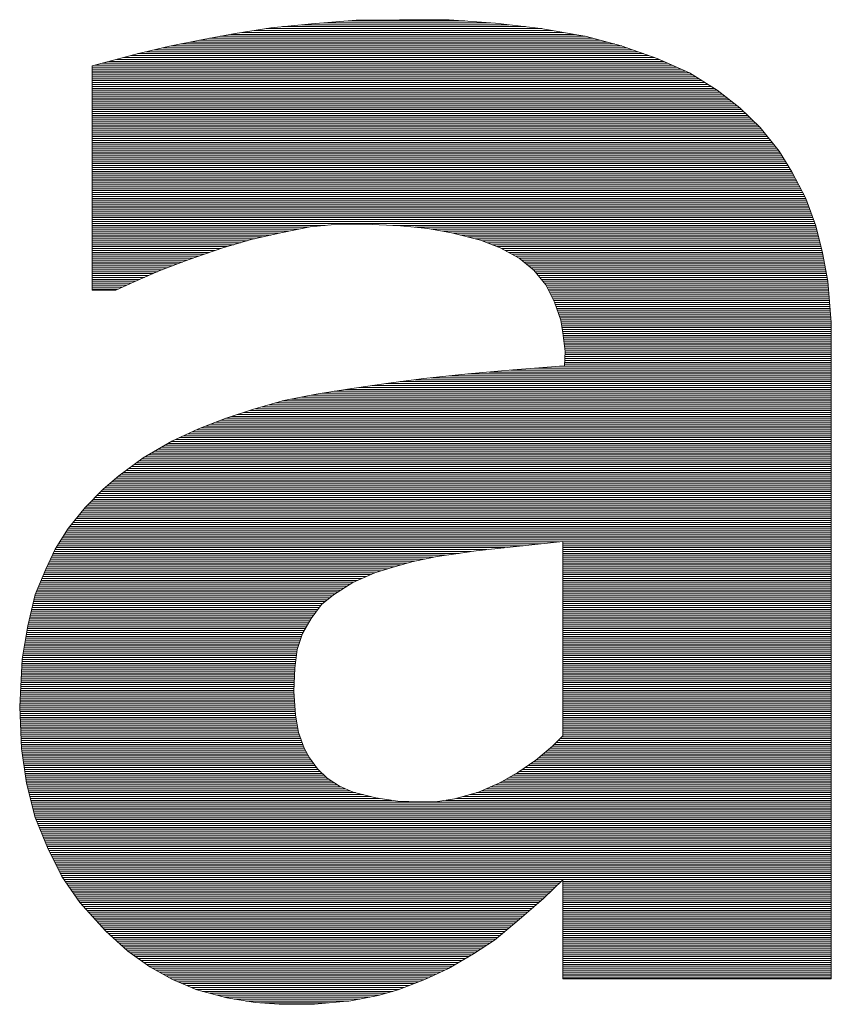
# Paper-space layout 'A3_1_100' of a CAD drawing. Extents: x -5 to 415, y -5 to 292.
# Tile 14 of 26: x 344.89 to 348.2, y 71.35 to 75.37. Entities that reach past the tile are written whole.
import ezdxf
from ezdxf.enums import TextEntityAlignment as Align

# ---------------------------------------------------------------- set-up
doc = ezdxf.new("R2010")
doc.units = 0
doc.layers.get('0').update_dxf_attribs({"lineweight": 0})
doc.layers.add('B_TXT_PLK_BLR', color=7, linetype='Continuous', lineweight=0)
doc.layers.add('B_TXT_PLK_GRD', color=7, linetype='Continuous', lineweight=0)
doc.styles.add('Arial', font='arial.ttf')

# ---------------------------------------------------------------- blocks, each defined once
blk = doc.blocks.new('LOGO_MAINOVA_S')
at = {"color": 170, "linetype": 'Continuous'}
for p, q in [((25.3403, 7.801), (25.5605, 7.8231)), ((25.5081, 7.8178), (26.6332, 7.8178)), ((25.5605, 7.8231), (25.8027, 7.8419)), ((25.6276, 7.8283), (26.5325, 7.8283)), ((25.7618, 7.8388), (26.3931, 7.8388)), ((25.8027, 7.8419), (26.0387, 7.8451)), ((26.0387, 7.8451), (26.3092, 7.8451)), ((26.3092, 7.8451), (26.5609, 7.8262)), ((26.5609, 7.8262), (26.8062, 7.7979)), ((24.9722, 7.7381), (25.1453, 7.7696)), ((25.1222, 7.7654), (26.9897, 7.7654)), ((25.1453, 7.7696), (25.3403, 7.801)), ((25.1841, 7.7759), (26.931, 7.7759)), ((25.2491, 7.7864), (26.8712, 7.7864)), ((25.3141, 7.7969), (26.8125, 7.7969)), ((25.4032, 7.8073), (26.7244, 7.8073)), ((26.8062, 7.7979), (27.0547, 7.7539)), ((24.7898, 7.7004), (24.9722, 7.7381)), ((24.8506, 7.713), (27.2078, 7.713)), ((24.9009, 7.7235), (27.169, 7.7235)), ((24.9523, 7.7339), (27.1292, 7.7339)), ((25.0068, 7.7444), (27.0904, 7.7444)), ((25.0645, 7.7549), (27.0484, 7.7549)), ((27.0547, 7.7539), (27.2435, 7.7035)), ((24.3683, 7.5934), (24.6136, 7.6595)), ((24.6136, 7.6595), (24.7898, 7.7004)), ((24.6178, 7.6605), (27.3651, 7.6605)), ((24.6629, 7.671), (27.3347, 7.671)), ((24.708, 7.6815), (27.3053, 7.6815)), ((24.7541, 7.692), (27.276, 7.692)), ((24.8003, 7.7025), (27.2466, 7.7025)), ((27.2435, 7.7035), (27.4385, 7.6343)), ((24.4228, 7.6081), (27.4972, 7.6081)), ((24.4616, 7.6186), (27.4742, 7.6186)), ((24.5004, 7.6291), (27.4501, 7.6291)), ((24.5392, 7.6396), (27.4238, 7.6396)), ((24.579, 7.65), (27.3945, 7.65)), ((27.4385, 7.6343), (27.6147, 7.5557)), ((24.3683, 6.376), (24.3683, 7.5934)), ((24.3683, 7.5871), (27.5444, 7.5871)), ((24.3683, 7.5766), (27.5675, 7.5766)), ((24.3683, 7.5662), (27.5916, 7.5662)), ((24.3683, 7.5557), (27.6147, 7.5557)), ((24.3683, 7.5452), (27.6315, 7.5452)), ((24.384, 7.5976), (27.5203, 7.5976)), ((27.6147, 7.5557), (27.7657, 7.4613)), ((24.3683, 7.5347), (27.6482, 7.5347)), ((24.3683, 7.5242), (27.665, 7.5242)), ((24.3683, 7.5137), (27.6818, 7.5137)), ((24.3683, 7.5032), (27.6986, 7.5032)), ((24.3683, 7.4928), (27.7153, 7.4928)), ((24.3683, 7.4823), (27.7321, 7.4823)), ((24.3683, 7.4718), (27.7489, 7.4718)), ((24.3683, 7.4613), (27.7657, 7.4613)), ((24.3683, 7.4508), (27.7793, 7.4508)), ((24.3683, 7.4403), (27.7929, 7.4403)), ((27.7657, 7.4613), (27.8884, 7.3669)), ((24.3683, 7.4298), (27.8066, 7.4298)), ((24.3683, 7.4194), (27.8202, 7.4194)), ((24.3683, 7.4089), (27.8338, 7.4089)), ((24.3683, 7.3984), (27.8475, 7.3984)), ((24.3683, 7.3879), (27.8611, 7.3879)), ((24.3683, 7.3774), (27.8747, 7.3774)), ((24.3683, 7.3669), (27.8884, 7.3669)), ((24.3683, 7.3564), (27.8988, 7.3564)), ((24.3683, 7.346), (27.9104, 7.346)), ((24.3683, 7.3355), (27.9209, 7.3355)), ((27.8884, 7.3669), (27.9985, 7.26)), ((24.3683, 7.325), (27.9314, 7.325)), ((24.3683, 7.3145), (27.9418, 7.3145)), ((24.3683, 7.304), (27.9534, 7.304)), ((24.3683, 7.2935), (27.9639, 7.2935)), ((24.3683, 7.283), (27.9743, 7.283)), ((24.3683, 7.2726), (27.9859, 7.2726)), ((24.3683, 7.2621), (27.9964, 7.2621)), ((24.3683, 7.2516), (28.0048, 7.2516)), ((24.3683, 7.2411), (28.0131, 7.2411)), ((24.3683, 7.2306), (28.0226, 7.2306)), ((27.9985, 7.26), (28.1023, 7.131)), ((24.3683, 7.2201), (28.031, 7.2201)), ((24.3683, 7.2096), (28.0394, 7.2096)), ((24.3683, 7.1992), (28.0477, 7.1992)), ((24.3683, 7.1887), (28.0561, 7.1887)), ((24.3683, 7.1782), (28.0645, 7.1782)), ((24.3683, 7.1677), (28.0729, 7.1677)), ((24.3683, 7.1572), (28.0813, 7.1572)), ((24.3683, 7.1467), (28.0897, 7.1467)), ((24.3683, 7.1362), (28.0981, 7.1362)), ((24.3683, 7.1258), (28.1054, 7.1258)), ((28.1023, 7.131), (28.1715, 7.0178)), ((24.3683, 7.1153), (28.1117, 7.1153)), ((24.3683, 7.1048), (28.118, 7.1048)), ((24.3683, 7.0943), (28.1243, 7.0943)), ((24.3683, 7.0838), (28.1306, 7.0838)), ((24.3683, 7.0733), (28.1379, 7.0733)), ((24.3683, 7.0628), (28.1442, 7.0628)), ((24.3683, 7.0524), (28.1505, 7.0524)), ((24.3683, 7.0419), (28.1568, 7.0419)), ((24.3683, 7.0314), (28.1631, 7.0314)), ((24.3683, 7.0209), (28.1694, 7.0209)), ((24.3683, 7.0104), (28.1757, 7.0104)), ((28.1715, 7.0178), (28.247, 6.873)), ((24.3683, 6.9999), (28.1809, 6.9999)), ((24.3683, 6.9894), (28.1862, 6.9894)), ((24.3683, 6.979), (28.1914, 6.979)), ((24.3683, 6.9685), (28.1977, 6.9685)), ((24.3683, 6.958), (28.2029, 6.958)), ((24.3683, 6.9475), (28.2082, 6.9475)), ((24.3683, 6.937), (28.2134, 6.937)), ((24.3683, 6.9265), (28.2187, 6.9265)), ((24.3683, 6.916), (28.225, 6.916)), ((24.3683, 6.9056), (28.2302, 6.9056)), ((24.3683, 6.8951), (28.2354, 6.8951)), ((24.3683, 6.8846), (28.2407, 6.8846)), ((24.3683, 6.8741), (28.2459, 6.8741)), ((24.3683, 6.8636), (28.2501, 6.8636)), ((24.3683, 6.8531), (28.2543, 6.8531)), ((28.247, 6.873), (28.3005, 6.7252)), ((24.3683, 6.8426), (28.2575, 6.8426)), ((24.3683, 6.8322), (28.2617, 6.8322)), ((24.3683, 6.8217), (28.2659, 6.8217)), ((24.3683, 6.8112), (28.269, 6.8112)), ((24.3683, 6.8007), (28.2732, 6.8007)), ((24.3683, 6.7902), (28.2774, 6.7902)), ((24.3683, 6.7797), (28.2805, 6.7797)), ((24.3683, 6.7692), (28.2847, 6.7692)), ((24.3683, 6.7588), (28.2879, 6.7588)), ((24.3683, 6.7483), (28.2921, 6.7483)), ((24.3683, 6.7378), (28.2963, 6.7378)), ((24.3683, 6.7273), (25.635, 6.7273)), ((24.3683, 6.7168), (25.5437, 6.7168)), ((24.3683, 6.7063), (25.4902, 6.7063)), ((24.3683, 6.6958), (25.4368, 6.6958)), ((25.5542, 6.7189), (25.3938, 6.6874)), ((25.7052, 6.7346), (25.5542, 6.7189)), ((25.8531, 6.7346), (25.7052, 6.7346)), ((26.0449, 6.7252), (25.8531, 6.7346)), ((26.002, 6.7273), (28.2994, 6.7273)), ((26.1928, 6.7095), (26.0449, 6.7252)), ((26.1236, 6.7168), (28.3026, 6.7168)), ((26.3218, 6.6874), (26.1928, 6.7095)), ((26.2117, 6.7063), (28.3057, 6.7063)), ((26.2725, 6.6958), (28.3078, 6.6958)), ((28.3005, 6.7252), (28.3382, 6.5773)), ((24.3683, 6.6854), (25.3843, 6.6854)), ((24.3683, 6.6749), (25.3403, 6.6749)), ((24.3683, 6.6644), (25.2952, 6.6644)), ((24.3683, 6.6539), (25.2512, 6.6539)), ((24.3683, 6.6434), (25.2113, 6.6434)), ((25.2333, 6.6497), (25.0792, 6.6057)), ((25.3938, 6.6874), (25.2333, 6.6497)), ((26.4791, 6.6466), (26.3218, 6.6874)), ((26.3302, 6.6854), (28.3109, 6.6854)), ((26.37, 6.6749), (28.313, 6.6749)), ((26.4109, 6.6644), (28.3162, 6.6644)), ((26.4508, 6.6539), (28.3183, 6.6539)), ((26.586, 6.6057), (26.4791, 6.6466)), ((26.4875, 6.6434), (28.3214, 6.6434)), ((24.3683, 6.6329), (25.1746, 6.6329)), ((24.3683, 6.6224), (25.1379, 6.6224)), ((24.3683, 6.612), (25.1012, 6.612)), ((24.3683, 6.6015), (25.0677, 6.6015)), ((24.3683, 6.591), (25.0373, 6.591)), ((25.0792, 6.6057), (24.8905, 6.5396)), ((26.5147, 6.6329), (28.3235, 6.6329)), ((26.542, 6.6224), (28.3267, 6.6224)), ((26.5692, 6.612), (28.3298, 6.612)), ((26.6898, 6.549), (26.586, 6.6057)), ((26.5934, 6.6015), (28.3319, 6.6015)), ((26.6133, 6.591), (28.3351, 6.591)), ((24.3683, 6.5805), (25.0068, 6.5805)), ((24.3683, 6.57), (24.9775, 6.57)), ((24.3683, 6.5595), (24.9471, 6.5595)), ((24.3683, 6.549), (24.9177, 6.549)), ((24.3683, 6.5385), (24.8873, 6.5385)), ((24.8905, 6.5396), (24.7332, 6.4798)), ((26.6322, 6.5805), (28.3372, 6.5805)), ((26.651, 6.57), (28.3393, 6.57)), ((26.671, 6.5595), (28.3413, 6.5595)), ((26.7685, 6.483), (26.6898, 6.549)), ((26.6898, 6.549), (28.3434, 6.549)), ((26.7024, 6.5385), (28.3455, 6.5385)), ((28.3382, 6.5773), (28.3665, 6.4232)), ((24.3683, 6.5281), (24.86, 6.5281)), ((24.3683, 6.5176), (24.8328, 6.5176)), ((24.3683, 6.5071), (24.8045, 6.5071)), ((24.3683, 6.4966), (24.7772, 6.4966)), ((24.3683, 6.4861), (24.7499, 6.4861)), ((24.3683, 6.4756), (24.7237, 6.4756)), ((24.7332, 6.4798), (24.5979, 6.4201)), ((26.715, 6.5281), (28.3476, 6.5281)), ((26.7276, 6.5176), (28.3487, 6.5176)), ((26.7402, 6.5071), (28.3508, 6.5071)), ((26.7527, 6.4966), (28.3529, 6.4966)), ((26.7643, 6.4861), (28.355, 6.4861)), ((26.8345, 6.4043), (26.7685, 6.483)), ((26.7748, 6.4756), (28.3571, 6.4756)), ((24.3683, 6.4651), (24.6996, 6.4651)), ((24.3683, 6.4547), (24.6765, 6.4547)), ((24.3683, 6.4442), (24.6524, 6.4442)), ((24.3683, 6.4337), (24.6283, 6.4337)), ((24.3683, 6.4232), (24.6052, 6.4232)), ((26.7832, 6.4651), (28.3592, 6.4651)), ((26.7926, 6.4547), (28.3602, 6.4547)), ((26.801, 6.4442), (28.3623, 6.4442)), ((26.8094, 6.4337), (28.3644, 6.4337)), ((26.8188, 6.4232), (28.3665, 6.4232)), ((28.3665, 6.4232), (28.3854, 6.1999)), ((24.3683, 6.4127), (24.5811, 6.4127)), ((24.3683, 6.4022), (24.557, 6.4022)), ((24.3683, 6.3917), (24.5329, 6.3917)), ((24.3683, 6.3813), (24.5088, 6.3813)), ((24.4972, 6.376), (24.3683, 6.376)), ((24.5979, 6.4201), (24.4972, 6.376)), ((26.8272, 6.4127), (28.3676, 6.4127)), ((26.8817, 6.31), (26.8345, 6.4043)), ((26.8356, 6.4022), (28.3686, 6.4022)), ((26.8408, 6.3917), (28.3697, 6.3917)), ((26.8461, 6.3813), (28.3697, 6.3813)), ((26.8513, 6.3708), (28.3707, 6.3708)), ((26.8566, 6.3603), (28.3718, 6.3603)), ((26.8618, 6.3498), (28.3728, 6.3498)), ((26.867, 6.3393), (28.3739, 6.3393)), ((26.8723, 6.3288), (28.3749, 6.3288)), ((26.8775, 6.3183), (28.3749, 6.3183)), ((26.9163, 6.2124), (26.8817, 6.31)), ((26.8828, 6.3079), (28.376, 6.3079)), ((26.8859, 6.2974), (28.377, 6.2974)), ((26.8901, 6.2869), (28.378, 6.2869)), ((26.8933, 6.2764), (28.3791, 6.2764)), ((26.8974, 6.2659), (28.3801, 6.2659)), ((26.9006, 6.2554), (28.3812, 6.2554)), ((26.9048, 6.2449), (28.3812, 6.2449)), ((26.909, 6.2345), (28.3822, 6.2345)), ((26.9121, 6.224), (28.3833, 6.224)), ((26.9163, 6.2135), (28.3843, 6.2135)), ((26.9258, 6.1432), (26.9163, 6.2124)), ((26.9174, 6.203), (28.3854, 6.203)), ((26.9195, 6.1925), (28.3854, 6.1925)), ((26.9205, 6.182), (28.3854, 6.182)), ((26.9216, 6.1715), (28.3854, 6.1715)), ((26.9237, 6.1611), (28.3854, 6.1611)), ((28.3854, 6.1999), (28.3854, 2.6326)), ((26.9247, 6.1506), (28.3854, 6.1506)), ((26.9383, 6.0426), (26.9258, 6.1432)), ((26.9258, 6.1401), (28.3854, 6.1401)), ((26.9279, 6.1296), (28.3854, 6.1296)), ((26.9289, 6.1191), (28.3854, 6.1191)), ((26.93, 6.1086), (28.3854, 6.1086)), ((26.931, 6.0981), (28.3854, 6.0981)), ((26.9331, 6.0877), (28.3854, 6.0877)), ((26.9341, 6.0772), (28.3854, 6.0772)), ((26.9352, 6.0667), (28.3854, 6.0667)), ((26.9362, 6.0562), (28.3854, 6.0562)), ((26.9352, 5.9639), (26.9383, 6.0426)), ((26.9362, 5.9933), (28.3854, 5.9933)), ((26.9373, 6.0247), (28.3854, 6.0247)), ((26.9373, 6.0143), (28.3854, 6.0143)), ((26.9373, 6.0038), (28.3854, 6.0038)), ((26.9383, 6.0457), (28.3854, 6.0457)), ((26.9383, 6.0352), (28.3854, 6.0352)), ((26.4099, 5.9199), (26.6552, 5.9419)), ((26.6437, 5.9409), (28.3854, 5.9409)), ((26.6552, 5.9419), (26.9352, 5.9639)), ((26.7748, 5.9513), (28.3854, 5.9513)), ((26.909, 5.9618), (28.3854, 5.9618)), ((26.9352, 5.9723), (28.3854, 5.9723)), ((26.9362, 5.9828), (28.3854, 5.9828)), ((25.9789, 5.8696), (26.1708, 5.8947)), ((26.1225, 5.8884), (28.3854, 5.8884)), ((26.1708, 5.8947), (26.4099, 5.9199)), ((26.2106, 5.8989), (28.3854, 5.8989)), ((26.3102, 5.9094), (28.3854, 5.9094)), ((26.4099, 5.9199), (28.3854, 5.9199)), ((26.5262, 5.9304), (28.3854, 5.9304)), ((25.5857, 5.8098), (25.7807, 5.8412)), ((25.7482, 5.836), (28.3854, 5.836)), ((25.7807, 5.8412), (25.9789, 5.8696)), ((25.8174, 5.8465), (28.3854, 5.8465)), ((25.8908, 5.857), (28.3854, 5.857)), ((25.9642, 5.8675), (28.3854, 5.8675)), ((26.0429, 5.8779), (28.3854, 5.8779)), ((25.4095, 5.7752), (25.5857, 5.8098)), ((25.4525, 5.7836), (28.3854, 5.7836)), ((25.506, 5.7941), (28.3854, 5.7941)), ((25.5595, 5.8045), (28.3854, 5.8045)), ((25.6182, 5.815), (28.3854, 5.815)), ((25.6832, 5.8255), (28.3854, 5.8255)), ((25.0918, 5.6777), (25.2459, 5.728)), ((25.2459, 5.728), (25.4095, 5.7752)), ((25.2564, 5.7311), (28.3854, 5.7311)), ((25.2931, 5.7416), (28.3854, 5.7416)), ((25.3298, 5.7521), (28.3854, 5.7521)), ((25.3655, 5.7626), (28.3854, 5.7626)), ((25.4022, 5.7731), (28.3854, 5.7731)), ((24.9471, 5.621), (25.0918, 5.6777)), ((25.0949, 5.6787), (28.3854, 5.6787)), ((25.1274, 5.6892), (28.3854, 5.6892)), ((25.1589, 5.6997), (28.3854, 5.6997)), ((25.1914, 5.7102), (28.3854, 5.7102)), ((25.2239, 5.7207), (28.3854, 5.7207)), ((24.8024, 5.555), (24.9471, 5.621)), ((24.9607, 5.6263), (28.3854, 5.6263)), ((24.9869, 5.6368), (28.3854, 5.6368)), ((25.0142, 5.6473), (28.3854, 5.6473)), ((25.0404, 5.6577), (28.3854, 5.6577)), ((25.0677, 5.6682), (28.3854, 5.6682)), ((24.8433, 5.5739), (28.3854, 5.5739)), ((24.8663, 5.5843), (28.3854, 5.5843)), ((24.8894, 5.5948), (28.3854, 5.5948)), ((24.9125, 5.6053), (28.3854, 5.6053)), ((24.9355, 5.6158), (28.3854, 5.6158)), ((24.6451, 5.4638), (24.8024, 5.555)), ((24.7447, 5.5214), (28.3854, 5.5214)), ((24.7625, 5.5319), (28.3854, 5.5319)), ((24.7804, 5.5424), (28.3854, 5.5424)), ((24.7992, 5.5529), (28.3854, 5.5529)), ((24.8213, 5.5634), (28.3854, 5.5634)), ((24.513, 5.3662), (24.6451, 5.4638)), ((24.6377, 5.4585), (28.3854, 5.4585)), ((24.6545, 5.469), (28.3854, 5.469)), ((24.6724, 5.4795), (28.3854, 5.4795)), ((24.6902, 5.49), (28.3854, 5.49)), ((24.708, 5.5005), (28.3854, 5.5005)), ((24.7269, 5.5109), (28.3854, 5.5109)), ((24.5664, 5.4061), (28.3854, 5.4061)), ((24.5811, 5.4166), (28.3854, 5.4166)), ((24.5958, 5.427), (28.3854, 5.427)), ((24.6094, 5.4375), (28.3854, 5.4375)), ((24.6241, 5.448), (28.3854, 5.448)), ((24.428, 5.2939), (24.513, 5.3662)), ((24.4983, 5.3536), (28.3854, 5.3536)), ((24.5109, 5.3641), (28.3854, 5.3641)), ((24.5245, 5.3746), (28.3854, 5.3746)), ((24.5381, 5.3851), (28.3854, 5.3851)), ((24.5528, 5.3956), (28.3854, 5.3956)), ((24.4364, 5.3012), (28.3854, 5.3012)), ((24.449, 5.3117), (28.3854, 5.3117)), ((24.4616, 5.3222), (28.3854, 5.3222)), ((24.4731, 5.3327), (28.3854, 5.3327)), ((24.4857, 5.3432), (28.3854, 5.3432)), ((24.3305, 5.1932), (24.428, 5.2939)), ((24.384, 5.2488), (28.3854, 5.2488)), ((24.3945, 5.2593), (28.3854, 5.2593)), ((24.405, 5.2698), (28.3854, 5.2698)), ((24.4144, 5.2802), (28.3854, 5.2802)), ((24.4249, 5.2907), (28.3854, 5.2907)), ((24.2393, 5.08), (24.3305, 5.1932)), ((24.3337, 5.1964), (28.3854, 5.1964)), ((24.3441, 5.2068), (28.3854, 5.2068)), ((24.3536, 5.2173), (28.3854, 5.2173)), ((24.3641, 5.2278), (28.3854, 5.2278)), ((24.3746, 5.2383), (28.3854, 5.2383)), ((24.2907, 5.1439), (28.3854, 5.1439)), ((24.2991, 5.1544), (28.3854, 5.1544)), ((24.3074, 5.1649), (28.3854, 5.1649)), ((24.3158, 5.1754), (28.3854, 5.1754)), ((24.3242, 5.1859), (28.3854, 5.1859)), ((24.2487, 5.0915), (28.3854, 5.0915)), ((24.2571, 5.102), (28.3854, 5.102)), ((24.2655, 5.1125), (28.3854, 5.1125)), ((24.2739, 5.123), (28.3854, 5.123)), ((24.2823, 5.1334), (28.3854, 5.1334)), ((24.1669, 4.9667), (24.2393, 5.08)), ((24.2131, 5.0391), (28.3854, 5.0391)), ((24.2194, 5.0496), (28.3854, 5.0496)), ((24.2267, 5.06), (28.3854, 5.06)), ((24.233, 5.0705), (28.3854, 5.0705)), ((24.2403, 5.081), (28.3854, 5.081)), ((24.1795, 4.9866), (26.7108, 4.9866)), ((24.1869, 4.9971), (26.8094, 4.9971)), ((24.1931, 5.0076), (26.9069, 5.0076)), ((24.1994, 5.0181), (28.3854, 5.0181)), ((24.2068, 5.0286), (28.3854, 5.0286)), ((26.4549, 4.9594), (26.9268, 5.0097)), ((26.9268, 5.0097), (26.9268, 3.9527)), ((26.9268, 5.0076), (28.3854, 5.0076)), ((26.9268, 4.9971), (28.3854, 4.9971)), ((26.9268, 4.9866), (28.3854, 4.9866)), ((24.1166, 4.8598), (24.1669, 4.9667)), ((24.147, 4.9237), (26.2232, 4.9237)), ((24.1512, 4.9342), (26.2893, 4.9342)), ((24.1564, 4.9447), (26.3637, 4.9447)), ((24.1617, 4.9552), (26.4287, 4.9552)), ((24.1669, 4.9657), (26.5137, 4.9657)), ((24.1732, 4.9762), (26.6122, 4.9762)), ((26.1058, 4.8996), (26.2442, 4.9279)), ((26.2442, 4.9279), (26.3574, 4.9437)), ((26.3574, 4.9437), (26.4549, 4.9594)), ((26.9268, 4.9762), (28.3854, 4.9762)), ((26.9268, 4.9657), (28.3854, 4.9657)), ((26.9268, 4.9552), (28.3854, 4.9552)), ((26.9268, 4.9447), (28.3854, 4.9447)), ((26.9268, 4.9342), (28.3854, 4.9342)), ((26.9268, 4.9237), (28.3854, 4.9237)), ((24.1218, 4.8713), (26.0093, 4.8713)), ((24.1271, 4.8818), (26.0449, 4.8818)), ((24.1323, 4.8923), (26.0806, 4.8923)), ((24.1365, 4.9028), (26.1215, 4.9028)), ((24.1418, 4.9132), (26.1729, 4.9132)), ((25.9988, 4.8682), (26.1058, 4.8996)), ((26.9268, 4.9132), (28.3854, 4.9132)), ((26.9268, 4.9028), (28.3854, 4.9028)), ((26.9268, 4.8923), (28.3854, 4.8923)), ((26.9268, 4.8818), (28.3854, 4.8818)), ((26.9268, 4.8713), (28.3854, 4.8713)), ((24.06, 4.7214), (24.1166, 4.8598)), ((24.0998, 4.8189), (25.8573, 4.8189)), ((24.104, 4.8294), (25.8814, 4.8294)), ((24.1082, 4.8398), (25.9044, 4.8398)), ((24.1124, 4.8503), (25.939, 4.8503)), ((24.1166, 4.8608), (25.9747, 4.8608)), ((25.7849, 4.7864), (25.9044, 4.8398)), ((25.9044, 4.8398), (25.9988, 4.8682)), ((26.9268, 4.8608), (28.3854, 4.8608)), ((26.9268, 4.8503), (28.3854, 4.8503)), ((26.9268, 4.8398), (28.3854, 4.8398)), ((26.9268, 4.8294), (28.3854, 4.8294)), ((26.9268, 4.8189), (28.3854, 4.8189)), ((24.0789, 4.7664), (25.7534, 4.7664)), ((24.083, 4.7769), (25.7702, 4.7769)), ((24.0872, 4.7874), (25.787, 4.7874)), ((24.0914, 4.7979), (25.8111, 4.7979)), ((24.0956, 4.8084), (25.8342, 4.8084)), ((25.6811, 4.7203), (25.7849, 4.7864)), ((26.9268, 4.8084), (28.3854, 4.8084)), ((26.9268, 4.7979), (28.3854, 4.7979)), ((26.9268, 4.7874), (28.3854, 4.7874)), ((26.9268, 4.7769), (28.3854, 4.7769)), ((26.9268, 4.7664), (28.3854, 4.7664)), ((24.0191, 4.5515), (24.06, 4.7214)), ((24.0579, 4.714), (25.6737, 4.714)), ((24.061, 4.7245), (25.6874, 4.7245)), ((24.0652, 4.735), (25.7042, 4.735)), ((24.0694, 4.7455), (25.7209, 4.7455)), ((24.0747, 4.756), (25.7367, 4.756)), ((25.615, 4.6668), (25.6811, 4.7203)), ((26.9268, 4.756), (28.3854, 4.756)), ((26.9268, 4.7455), (28.3854, 4.7455)), ((26.9268, 4.735), (28.3854, 4.735)), ((26.9268, 4.7245), (28.3854, 4.7245)), ((26.9268, 4.714), (28.3854, 4.714)), ((24.0453, 4.6616), (25.6108, 4.6616)), ((24.0484, 4.6721), (25.6213, 4.6721)), ((24.0505, 4.6826), (25.635, 4.6826)), ((24.0537, 4.693), (25.6475, 4.693)), ((24.0558, 4.7035), (25.6601, 4.7035)), ((25.5584, 4.5913), (25.615, 4.6668)), ((26.9268, 4.7035), (28.3854, 4.7035)), ((26.9268, 4.693), (28.3854, 4.693)), ((26.9268, 4.6826), (28.3854, 4.6826)), ((26.9268, 4.6721), (28.3854, 4.6721)), ((26.9268, 4.6616), (28.3854, 4.6616)), ((24.0327, 4.6092), (25.572, 4.6092)), ((24.0359, 4.6196), (25.5794, 4.6196)), ((24.038, 4.6301), (25.5878, 4.6301)), ((24.0401, 4.6406), (25.5951, 4.6406)), ((24.0432, 4.6511), (25.6035, 4.6511)), ((26.9268, 4.6511), (28.3854, 4.6511)), ((26.9268, 4.6406), (28.3854, 4.6406)), ((26.9268, 4.6301), (28.3854, 4.6301)), ((26.9268, 4.6196), (28.3854, 4.6196)), ((26.9268, 4.6092), (28.3854, 4.6092)), ((23.9876, 4.369), (24.0191, 4.5515)), ((24.0201, 4.5567), (25.5385, 4.5567)), ((24.0233, 4.5672), (25.5448, 4.5672)), ((24.0254, 4.5777), (25.5511, 4.5777)), ((24.0275, 4.5882), (25.5563, 4.5882)), ((24.0306, 4.5987), (25.5636, 4.5987)), ((25.5112, 4.5095), (25.5584, 4.5913)), ((26.9268, 4.5987), (28.3854, 4.5987)), ((26.9268, 4.5882), (28.3854, 4.5882)), ((26.9268, 4.5777), (28.3854, 4.5777)), ((26.9268, 4.5672), (28.3854, 4.5672)), ((26.9268, 4.5567), (28.3854, 4.5567)), ((24.0107, 4.5043), (25.5091, 4.5043)), ((24.0128, 4.5148), (25.5144, 4.5148)), ((24.0149, 4.5253), (25.5207, 4.5253)), ((24.0159, 4.5358), (25.5259, 4.5358)), ((24.018, 4.5462), (25.5322, 4.5462)), ((25.4829, 4.4215), (25.5112, 4.5095)), ((26.9268, 4.5462), (28.3854, 4.5462)), ((26.9268, 4.5358), (28.3854, 4.5358)), ((26.9268, 4.5253), (28.3854, 4.5253)), ((26.9268, 4.5148), (28.3854, 4.5148)), ((26.9268, 4.5043), (28.3854, 4.5043)), ((24.0002, 4.4414), (25.4892, 4.4414)), ((24.0023, 4.4519), (25.4923, 4.4519)), ((24.0034, 4.4624), (25.4965, 4.4624)), ((24.0055, 4.4728), (25.4997, 4.4728)), ((24.0075, 4.4833), (25.5028, 4.4833)), ((24.0096, 4.4938), (25.506, 4.4938)), ((26.9268, 4.4938), (28.3854, 4.4938)), ((26.9268, 4.4833), (28.3854, 4.4833)), ((26.9268, 4.4728), (28.3854, 4.4728)), ((26.9268, 4.4624), (28.3854, 4.4624)), ((26.9268, 4.4519), (28.3854, 4.4519)), ((26.9268, 4.4414), (28.3854, 4.4414)), ((23.9908, 4.389), (25.4787, 4.389)), ((23.9929, 4.3994), (25.4798, 4.3994)), ((23.995, 4.4099), (25.4819, 4.4099)), ((23.996, 4.4204), (25.4829, 4.4204)), ((23.9981, 4.4309), (25.4861, 4.4309)), ((25.4703, 4.3208), (25.4829, 4.4215)), ((26.9268, 4.4309), (28.3854, 4.4309)), ((26.9268, 4.4204), (28.3854, 4.4204)), ((26.9268, 4.4099), (28.3854, 4.4099)), ((26.9268, 4.3994), (28.3854, 4.3994)), ((26.9268, 4.389), (28.3854, 4.389)), ((23.975, 4.1111), (23.9876, 4.369)), ((23.9855, 4.3365), (25.4724, 4.3365)), ((23.9866, 4.3575), (25.4745, 4.3575)), ((23.9866, 4.347), (25.4735, 4.347)), ((23.9876, 4.368), (25.4766, 4.368)), ((23.9897, 4.3785), (25.4777, 4.3785)), ((26.9268, 4.3785), (28.3854, 4.3785)), ((26.9268, 4.368), (28.3854, 4.368)), ((26.9268, 4.3575), (28.3854, 4.3575)), ((26.9268, 4.347), (28.3854, 4.347)), ((26.9268, 4.3365), (28.3854, 4.3365)), ((23.9834, 4.2841), (25.4682, 4.2841)), ((23.9845, 4.3051), (25.4693, 4.3051)), ((23.9845, 4.2946), (25.4693, 4.2946)), ((23.9855, 4.326), (25.4714, 4.326)), ((23.9855, 4.3156), (25.4703, 4.3156)), ((25.464, 4.195), (25.4703, 4.3208)), ((26.9268, 4.326), (28.3854, 4.326)), ((26.9268, 4.3156), (28.3854, 4.3156)), ((26.9268, 4.3051), (28.3854, 4.3051)), ((26.9268, 4.2946), (28.3854, 4.2946)), ((26.9268, 4.2841), (28.3854, 4.2841)), ((23.9813, 4.2421), (25.4661, 4.2421)), ((23.9813, 4.2317), (25.4661, 4.2317)), ((23.9824, 4.2631), (25.4672, 4.2631)), ((23.9824, 4.2526), (25.4672, 4.2526)), ((23.9834, 4.2736), (25.4682, 4.2736)), ((26.9268, 4.2736), (28.3854, 4.2736)), ((26.9268, 4.2631), (28.3854, 4.2631)), ((26.9268, 4.2526), (28.3854, 4.2526)), ((26.9268, 4.2421), (28.3854, 4.2421)), ((26.9268, 4.2317), (28.3854, 4.2317)), ((23.9782, 4.1792), (25.4651, 4.1792)), ((23.9792, 4.2002), (25.464, 4.2002)), ((23.9792, 4.1897), (25.464, 4.1897)), ((23.9803, 4.2212), (25.4651, 4.2212)), ((23.9803, 4.2107), (25.4651, 4.2107)), ((25.4735, 4.066), (25.464, 4.195)), ((26.9268, 4.2212), (28.3854, 4.2212)), ((26.9268, 4.2107), (28.3854, 4.2107)), ((26.9268, 4.2002), (28.3854, 4.2002)), ((26.9268, 4.1897), (28.3854, 4.1897)), ((26.9268, 4.1792), (28.3854, 4.1792)), ((23.9761, 4.1373), (25.4682, 4.1373)), ((23.9761, 4.1268), (25.4693, 4.1268)), ((23.9771, 4.1583), (25.4672, 4.1583)), ((23.9771, 4.1478), (25.4672, 4.1478)), ((23.9782, 4.1687), (25.4661, 4.1687)), ((26.9268, 4.1687), (28.3854, 4.1687)), ((26.9268, 4.1583), (28.3854, 4.1583)), ((26.9268, 4.1478), (28.3854, 4.1478)), ((26.9268, 4.1373), (28.3854, 4.1373)), ((26.9268, 4.1268), (28.3854, 4.1268)), ((23.975, 4.1163), (25.4693, 4.1163)), ((23.9845, 3.8846), (23.975, 4.1111)), ((23.975, 4.1058), (25.4703, 4.1058)), ((23.9761, 4.0953), (25.4714, 4.0953)), ((23.9761, 4.0849), (25.4724, 4.0849)), ((23.9761, 4.0744), (25.4724, 4.0744)), ((26.9268, 4.1163), (28.3854, 4.1163)), ((26.9268, 4.1058), (28.3854, 4.1058)), ((26.9268, 4.0953), (28.3854, 4.0953)), ((26.9268, 4.0849), (28.3854, 4.0849)), ((26.9268, 4.0744), (28.3854, 4.0744)), ((23.9771, 4.0639), (25.4735, 4.0639)), ((23.9771, 4.0534), (25.4756, 4.0534)), ((23.9782, 4.0429), (25.4777, 4.0429)), ((23.9782, 4.0324), (25.4787, 4.0324)), ((23.9792, 4.0219), (25.4808, 4.0219)), ((25.4892, 3.9716), (25.4735, 4.066)), ((26.9268, 4.0639), (28.3854, 4.0639)), ((26.9268, 4.0534), (28.3854, 4.0534)), ((26.9268, 4.0429), (28.3854, 4.0429)), ((26.9268, 4.0324), (28.3854, 4.0324)), ((26.9268, 4.0219), (28.3854, 4.0219)), ((23.9792, 4.0115), (25.4829, 4.0115)), ((23.9792, 4.001), (25.484, 4.001)), ((23.9803, 3.9905), (25.4861, 3.9905)), ((23.9803, 3.98), (25.4881, 3.98)), ((23.9813, 3.9695), (25.4902, 3.9695)), ((25.5207, 3.8867), (25.4892, 3.9716)), ((26.9268, 4.0115), (28.3854, 4.0115)), ((26.9268, 4.001), (28.3854, 4.001)), ((26.9268, 3.9905), (28.3854, 3.9905)), ((26.9268, 3.98), (28.3854, 3.98)), ((26.9268, 3.9695), (28.3854, 3.9695)), ((23.9813, 3.959), (25.4934, 3.959)), ((23.9813, 3.9485), (25.4976, 3.9485)), ((23.9824, 3.9381), (25.5018, 3.9381)), ((23.9824, 3.9276), (25.506, 3.9276)), ((23.9834, 3.9171), (25.5091, 3.9171)), ((23.9834, 3.9066), (25.5133, 3.9066)), ((26.9268, 3.9527), (26.8702, 3.8961)), ((26.8807, 3.9066), (28.3854, 3.9066)), ((26.8912, 3.9171), (28.3854, 3.9171)), ((26.9016, 3.9276), (28.3854, 3.9276)), ((26.9121, 3.9381), (28.3854, 3.9381)), ((26.9226, 3.9485), (28.3854, 3.9485)), ((26.9268, 3.959), (28.3854, 3.959)), ((23.9845, 3.8961), (25.5175, 3.8961)), ((23.9845, 3.8856), (25.5217, 3.8856)), ((24.0128, 3.6958), (23.9845, 3.8846)), ((23.9855, 3.8751), (25.5269, 3.8751)), ((23.9876, 3.8647), (25.5322, 3.8647)), ((23.9887, 3.8542), (25.5374, 3.8542)), ((25.549, 3.8332), (25.5207, 3.8867)), ((26.8702, 3.8961), (26.779, 3.8206)), ((26.8199, 3.8542), (28.3854, 3.8542)), ((26.8324, 3.8647), (28.3854, 3.8647)), ((26.845, 3.8751), (28.3854, 3.8751)), ((26.8576, 3.8856), (28.3854, 3.8856)), ((26.8702, 3.8961), (28.3854, 3.8961)), ((23.9908, 3.8437), (25.5437, 3.8437)), ((23.9918, 3.8332), (25.549, 3.8332)), ((23.9939, 3.8227), (25.5563, 3.8227)), ((23.995, 3.8122), (25.5647, 3.8122)), ((23.9971, 3.8017), (25.572, 3.8017)), ((25.593, 3.7734), (25.549, 3.8332)), ((26.779, 3.8206), (26.6814, 3.7546)), ((26.7506, 3.8017), (28.3854, 3.8017)), ((26.7664, 3.8122), (28.3854, 3.8122)), ((26.7811, 3.8227), (28.3854, 3.8227)), ((26.7947, 3.8332), (28.3854, 3.8332)), ((26.8073, 3.8437), (28.3854, 3.8437)), ((23.9981, 3.7913), (25.5794, 3.7913)), ((24.0002, 3.7808), (25.5878, 3.7808)), ((24.0013, 3.7703), (25.5962, 3.7703)), ((24.0034, 3.7598), (25.6077, 3.7598)), ((24.0044, 3.7493), (25.6182, 3.7493)), ((25.6465, 3.7231), (25.593, 3.7734)), ((26.6814, 3.7546), (26.5839, 3.6979)), ((26.672, 3.7493), (28.3854, 3.7493)), ((26.6888, 3.7598), (28.3854, 3.7598)), ((26.7045, 3.7703), (28.3854, 3.7703)), ((26.7202, 3.7808), (28.3854, 3.7808)), ((26.736, 3.7913), (28.3854, 3.7913)), ((24.0065, 3.7388), (25.6297, 3.7388)), ((24.0075, 3.7283), (25.6412, 3.7283)), ((24.0096, 3.7179), (25.6549, 3.7179)), ((24.0107, 3.7074), (25.6706, 3.7074)), ((24.0128, 3.6969), (25.6863, 3.6969)), ((24.06, 3.5102), (24.0128, 3.6958)), ((25.7125, 3.6791), (25.6465, 3.7231)), ((26.5839, 3.6979), (26.4675, 3.6476)), ((26.5818, 3.6969), (28.3854, 3.6969)), ((26.6007, 3.7074), (28.3854, 3.7074)), ((26.6185, 3.7179), (28.3854, 3.7179)), ((26.6364, 3.7283), (28.3854, 3.7283)), ((26.6542, 3.7388), (28.3854, 3.7388)), ((24.0149, 3.6864), (25.7021, 3.6864)), ((24.018, 3.6759), (25.7199, 3.6759)), ((24.0201, 3.6654), (25.7451, 3.6654)), ((24.0233, 3.6549), (25.7702, 3.6549)), ((24.0254, 3.6445), (25.8006, 3.6445)), ((25.788, 3.6476), (25.7125, 3.6791)), ((25.9107, 3.6161), (25.788, 3.6476)), ((26.4675, 3.6476), (26.3386, 3.6099)), ((26.457, 3.6445), (28.3854, 3.6445)), ((26.4843, 3.6549), (28.3854, 3.6549)), ((26.5084, 3.6654), (28.3854, 3.6654)), ((26.5325, 3.6759), (28.3854, 3.6759)), ((26.5577, 3.6864), (28.3854, 3.6864)), ((24.0285, 3.634), (25.8415, 3.634)), ((24.0317, 3.6235), (25.8824, 3.6235)), ((24.0338, 3.613), (25.9307, 3.613)), ((24.0369, 3.6025), (25.9967, 3.6025)), ((24.039, 3.592), (28.3854, 3.592)), ((26.0303, 3.5973), (25.9107, 3.6161)), ((26.1498, 3.5941), (26.0303, 3.5973)), ((26.2347, 3.5941), (26.1498, 3.5941)), ((26.3386, 3.6099), (26.2347, 3.5941)), ((26.2903, 3.6025), (28.3854, 3.6025)), ((26.349, 3.613), (28.3854, 3.613)), ((26.3847, 3.6235), (28.3854, 3.6235)), ((26.4214, 3.634), (28.3854, 3.634)), ((24.0422, 3.5815), (28.3854, 3.5815)), ((24.0442, 3.5711), (28.3854, 3.5711)), ((24.0474, 3.5606), (28.3854, 3.5606)), ((24.0495, 3.5501), (28.3854, 3.5501)), ((24.0526, 3.5396), (28.3854, 3.5396)), ((24.0547, 3.5291), (28.3854, 3.5291)), ((24.0579, 3.5186), (28.3854, 3.5186)), ((24.126, 3.3467), (24.06, 3.5102)), ((24.061, 3.5081), (28.3854, 3.5081)), ((24.0652, 3.4977), (28.3854, 3.4977)), ((24.0694, 3.4872), (28.3854, 3.4872)), ((24.0736, 3.4767), (28.3854, 3.4767)), ((24.0778, 3.4662), (28.3854, 3.4662)), ((24.082, 3.4557), (28.3854, 3.4557)), ((24.0862, 3.4452), (28.3854, 3.4452)), ((24.0904, 3.4347), (28.3854, 3.4347)), ((24.0946, 3.4243), (28.3854, 3.4243)), ((24.0988, 3.4138), (28.3854, 3.4138)), ((24.103, 3.4033), (28.3854, 3.4033)), ((24.1072, 3.3928), (28.3854, 3.3928)), ((24.1114, 3.3823), (28.3854, 3.3823)), ((24.1156, 3.3718), (28.3854, 3.3718)), ((24.1197, 3.3613), (28.3854, 3.3613)), ((24.1239, 3.3509), (28.3854, 3.3509)), ((24.2047, 3.1894), (24.126, 3.3467)), ((24.1292, 3.3404), (28.3854, 3.3404)), ((24.1344, 3.3299), (28.3854, 3.3299)), ((24.1397, 3.3194), (28.3854, 3.3194)), ((24.1449, 3.3089), (28.3854, 3.3089)), ((24.1502, 3.2984), (28.3854, 3.2984)), ((24.1554, 3.2879), (28.3854, 3.2879)), ((24.1606, 3.2775), (28.3854, 3.2775)), ((24.1659, 3.267), (28.3854, 3.267)), ((24.1711, 3.2565), (28.3854, 3.2565)), ((24.1764, 3.246), (28.3854, 3.246)), ((24.1816, 3.2355), (28.3854, 3.2355)), ((24.1869, 3.225), (28.3854, 3.225)), ((24.1921, 3.2145), (28.3854, 3.2145)), ((24.1973, 3.2041), (28.3854, 3.2041)), ((24.2026, 3.1936), (28.3854, 3.1936)), ((24.3022, 3.0478), (24.2047, 3.1894)), ((24.2089, 3.1831), (28.3854, 3.1831)), ((24.2162, 3.1726), (28.3854, 3.1726)), ((24.2236, 3.1621), (26.9174, 3.1621)), ((26.9258, 3.1705), (26.8219, 3.0698)), ((26.9258, 2.6326), (26.9258, 3.1705)), ((26.9258, 3.1621), (28.3854, 3.1621)), ((24.2309, 3.1516), (26.9058, 3.1516)), ((24.2382, 3.1411), (26.8954, 3.1411)), ((24.2456, 3.1306), (26.8849, 3.1306)), ((24.2519, 3.1202), (26.8744, 3.1202)), ((24.2592, 3.1097), (26.8628, 3.1097)), ((26.9258, 3.1516), (28.3854, 3.1516)), ((26.9258, 3.1411), (28.3854, 3.1411)), ((26.9258, 3.1306), (28.3854, 3.1306)), ((26.9258, 3.1202), (28.3854, 3.1202)), ((26.9258, 3.1097), (28.3854, 3.1097)), ((24.2665, 3.0992), (26.8524, 3.0992)), ((24.2739, 3.0887), (26.8419, 3.0887)), ((24.2812, 3.0782), (26.8303, 3.0782)), ((24.2886, 3.0677), (26.8199, 3.0677)), ((24.2959, 3.0572), (26.8073, 3.0572)), ((26.8219, 3.0698), (26.6772, 2.944)), ((26.9258, 3.0992), (28.3854, 3.0992)), ((26.9258, 3.0887), (28.3854, 3.0887)), ((26.9258, 3.0782), (28.3854, 3.0782)), ((26.9258, 3.0677), (28.3854, 3.0677)), ((26.9258, 3.0572), (28.3854, 3.0572)), ((24.4406, 2.8937), (24.3022, 3.0478)), ((24.3032, 3.0468), (26.7957, 3.0468)), ((24.3127, 3.0363), (26.7832, 3.0363)), ((24.3221, 3.0258), (26.7716, 3.0258)), ((24.3316, 3.0153), (26.759, 3.0153)), ((24.341, 3.0048), (26.7475, 3.0048)), ((26.9258, 3.0468), (28.3854, 3.0468)), ((26.9258, 3.0363), (28.3854, 3.0363)), ((26.9258, 3.0258), (28.3854, 3.0258)), ((26.9258, 3.0153), (28.3854, 3.0153)), ((26.9258, 3.0048), (28.3854, 3.0048)), ((24.3504, 2.9943), (26.7349, 2.9943)), ((24.3599, 2.9838), (26.7234, 2.9838)), ((24.3693, 2.9734), (26.7108, 2.9734)), ((24.3787, 2.9629), (26.6993, 2.9629)), ((24.3882, 2.9524), (26.6867, 2.9524)), ((26.6772, 2.944), (26.5546, 2.8433)), ((26.9258, 2.9943), (28.3854, 2.9943)), ((26.9258, 2.9838), (28.3854, 2.9838)), ((26.9258, 2.9734), (28.3854, 2.9734)), ((26.9258, 2.9629), (28.3854, 2.9629)), ((26.9258, 2.9524), (28.3854, 2.9524)), ((24.3976, 2.9419), (26.6751, 2.9419)), ((24.4071, 2.9314), (26.6615, 2.9314)), ((24.4165, 2.9209), (26.6489, 2.9209)), ((24.4259, 2.9104), (26.6364, 2.9104)), ((24.4354, 2.9), (26.6238, 2.9)), ((24.5633, 2.7836), (24.4406, 2.8937)), ((26.9258, 2.9419), (28.3854, 2.9419)), ((26.9258, 2.9314), (28.3854, 2.9314)), ((26.9258, 2.9209), (28.3854, 2.9209)), ((26.9258, 2.9104), (28.3854, 2.9104)), ((26.9258, 2.9), (28.3854, 2.9)), ((24.4448, 2.8895), (26.6112, 2.8895)), ((24.4574, 2.879), (26.5976, 2.879)), ((24.4689, 2.8685), (26.585, 2.8685)), ((24.4805, 2.858), (26.5724, 2.858)), ((24.492, 2.8475), (26.5598, 2.8475)), ((24.5035, 2.837), (26.5451, 2.837)), ((26.5546, 2.8433), (26.4413, 2.7678)), ((26.9258, 2.8895), (28.3854, 2.8895)), ((26.9258, 2.879), (28.3854, 2.879)), ((26.9258, 2.8685), (28.3854, 2.8685)), ((26.9258, 2.858), (28.3854, 2.858)), ((26.9258, 2.8475), (28.3854, 2.8475)), ((26.9258, 2.837), (28.3854, 2.837)), ((24.5151, 2.8266), (26.5294, 2.8266)), ((24.5266, 2.8161), (26.5137, 2.8161)), ((24.5392, 2.8056), (26.4979, 2.8056)), ((24.5507, 2.7951), (26.4822, 2.7951)), ((24.5622, 2.7846), (26.4665, 2.7846)), ((24.6828, 2.6986), (24.5633, 2.7836)), ((26.9258, 2.8266), (28.3854, 2.8266)), ((26.9258, 2.8161), (28.3854, 2.8161)), ((26.9258, 2.8056), (28.3854, 2.8056)), ((26.9258, 2.7951), (28.3854, 2.7951)), ((26.9258, 2.7846), (28.3854, 2.7846)), ((24.5769, 2.7741), (26.4508, 2.7741)), ((24.5916, 2.7636), (26.434, 2.7636)), ((24.6063, 2.7532), (26.4161, 2.7532)), ((24.621, 2.7427), (26.3983, 2.7427)), ((24.6357, 2.7322), (26.3805, 2.7322)), ((26.4413, 2.7678), (26.306, 2.6892)), ((26.9258, 2.7741), (28.3854, 2.7741)), ((26.9258, 2.7636), (28.3854, 2.7636)), ((26.9258, 2.7532), (28.3854, 2.7532)), ((26.9258, 2.7427), (28.3854, 2.7427)), ((26.9258, 2.7322), (28.3854, 2.7322)), ((24.6503, 2.7217), (26.3616, 2.7217)), ((24.665, 2.7112), (26.3438, 2.7112)), ((24.6797, 2.7007), (26.326, 2.7007)), ((24.8055, 2.6294), (24.6828, 2.6986)), ((24.6975, 2.6902), (26.3081, 2.6902)), ((24.7164, 2.6798), (26.2861, 2.6798)), ((26.306, 2.6892), (26.1771, 2.6294)), ((26.9258, 2.7217), (28.3854, 2.7217)), ((26.9258, 2.7112), (28.3854, 2.7112)), ((26.9258, 2.7007), (28.3854, 2.7007)), ((26.9258, 2.6902), (28.3854, 2.6902)), ((26.9258, 2.6798), (28.3854, 2.6798)), ((24.7353, 2.6693), (26.2631, 2.6693)), ((24.7531, 2.6588), (26.24, 2.6588)), ((24.772, 2.6483), (26.218, 2.6483)), ((24.7908, 2.6378), (26.1949, 2.6378)), ((24.9376, 2.5728), (24.8055, 2.6294)), ((24.8108, 2.6273), (26.1718, 2.6273)), ((26.1771, 2.6294), (26.0324, 2.5728)), ((26.9258, 2.6693), (28.3854, 2.6693)), ((26.9258, 2.6588), (28.3854, 2.6588)), ((26.9258, 2.6483), (28.3854, 2.6483)), ((26.9258, 2.6378), (28.3854, 2.6378)), ((28.3854, 2.6326), (26.9258, 2.6326)), ((24.8349, 2.6168), (26.1446, 2.6168)), ((24.859, 2.6064), (26.1183, 2.6064)), ((24.8842, 2.5959), (26.0911, 2.5959)), ((24.9083, 2.5854), (26.0649, 2.5854)), ((24.9324, 2.5749), (26.0376, 2.5749)), ((25.1012, 2.5288), (24.9376, 2.5728)), ((26.0324, 2.5728), (25.9223, 2.5413)), ((24.9691, 2.5644), (26.003, 2.5644)), ((25.0079, 2.5539), (25.9663, 2.5539)), ((25.0467, 2.5434), (25.9296, 2.5434)), ((25.0855, 2.533), (25.8782, 2.533)), ((25.2554, 2.5036), (25.1012, 2.5288)), ((25.14, 2.5225), (25.8237, 2.5225)), ((25.9223, 2.5413), (25.7744, 2.513)), ((25.204, 2.512), (25.7639, 2.512)), ((25.3843, 2.4942), (25.2554, 2.5036)), ((25.2837, 2.5015), (25.6538, 2.5015)), ((25.5762, 2.4942), (25.3843, 2.4942)), ((25.7744, 2.513), (25.5762, 2.4942))]:
    blk.add_line(p, q, dxfattribs=at)
blk = doc.blocks.new('MN PLANSTEMPEL')
at = {"layer": 'B_TXT_PLK_GRD', "xscale": 1.125, "yscale": 1.125, "zscale": 1.125}
blk.add_blockref('LOGO_MAINOVA_S', (-124.4049, 104.1378), dxfattribs=at)
at = {"layer": 'B_TXT_PLK_BLR', "linetype": 'Continuous', "lineweight": 0, "style": 'Arial'}
for tag, p in [('PLANER1_001', (-133.8231, 93.3246)), ('PLANER2_001', (-133.7351, 88.5127)), ('PROJEKT1', (-133.7231, 62.8898)), ('BAUWERK1_001', (-134.2975, 48.8409)), ('PLANEBENE1_001', (-88.8749, 48.8405)), ('PHASE', (-43.6198, 48.8629)), ('PLANEBENE2_001', (-88.8749, 44.0234)), ('ZEICHNUNG', (-88.7338, 32.986)), ('FACHPLANER', (-133.6649, 32.9304)), ('PLANART', (-43.5577, 32.9413))]:
    blk.add_attdef(tag, p, '', height=3, dxfattribs=at)
for tag, p in [('FACHPLANER1', (-133.512, 82.1005)), ('FACHPLANER2', (-133.512, 77.2886)), ('PROJEKT2', (-133.512, 61.5698)), ('BAUWERK2', (-134.0745, 47.0628))]:
    blk.add_attdef(tag, text='', height=3, dxfattribs=at).set_placement(p, align=Align.TOP_LEFT)
for tag, p in [('FORMAT', (-124.2411, 23.6093)), ('MASSTAB', (-101.0902, 23.4946)), ('DATUM', (-22.1861, 23.4925)), ('ZÄHLUNG', (-11.1885, 15.0048)), ('STANDORT', (-123.7239, 14.6962)), ('GESAMTANLAGE', (-101.1791, 14.6962)), ('FELDRASTER', (-33.6885, 14.6962)), ('PLANEBENE', (-56.1885, 14.6962)), ('LPHASE', (-123.7239, 5.6962)), ('FACHPLANER', (-101.1791, 5.6962)), ('STATUS', (-33.6885, 5.6962)), ('INDEX', (-11.1885, 5.6962))]:
    blk.add_attdef(tag, text='', height=3, dxfattribs=at).set_placement(p, align=Align.MIDDLE)

psp = doc.layouts.new('A3_1_100')

# ---------------------------------------------------------------- block references
at = {"layer": 'B_TXT_PLK_BLR', "linetype": 'Continuous', "lineweight": 0, "xscale": 0.6666665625, "yscale": 0.6666665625, "zscale": 0.6666665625}
psp.add_blockref('MN PLANSTEMPEL', (409.8462, 0.0561), dxfattribs=at)

doc.saveas('drawing.dxf')
